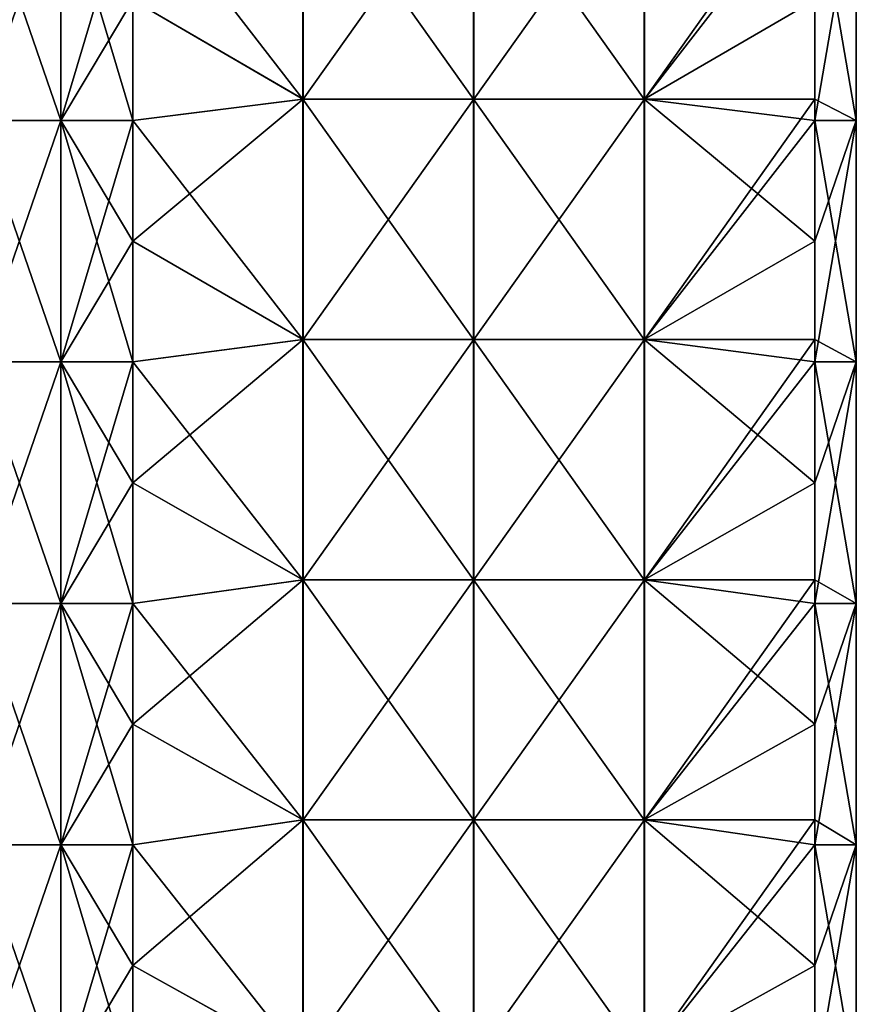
# Model space of a CAD drawing. Extents: x -90 to 138, y -992 to 8.
# Tile 22 of 24: x 0 to 52, y -116 to -55. Entities that reach past the tile are written whole.
import ezdxf

# ---------------------------------------------------------------- set-up
doc = ezdxf.new("R2010")
doc.units = 0
doc.header["$LTSCALE"] = 65.185185
for name, color, linetype in [('20', 7, 'CONTINUOUS'), ('24', 7, 'CONTINUOUS'), ('25', 7, 'CONTINUOUS'), ('26', 7, 'CONTINUOUS'), ('27', 7, 'CONTINUOUS')]:
    doc.layers.add(name, color=color, linetype=linetype)

msp = doc.modelspace()

# ---------------------------------------------------------------- linework, layer by layer
at = {"layer": '20', "linetype": 'CONTINUOUS'}
for points in [[(-2.588, -46.07, -52.086), (2.588, -46.07, -52.086), (-2.588, -61.085, -52.086), (-2.588, -46.07, -52.086)], [(-2.588, -61.085, -52.086), (2.588, -46.07, -52.086), (2.588, -61.085, -52.086), (-2.588, -61.085, -52.086)], [(2.588, -46.07, -52.086), (7.071, -46.07, -49.497), (2.588, -61.085, -52.086), (2.588, -46.07, -52.086)], [(7.071, -46.07, -49.497), (7.071, -53.578, -49.497), (2.588, -61.085, -52.086), (7.071, -46.07, -49.497)], [(2.588, -61.085, -52.086), (7.071, -53.578, -49.497), (7.071, -61.085, -49.497), (2.588, -61.085, -52.086)], [(-2.588, -61.085, -52.086), (2.588, -61.085, -52.086), (-2.588, -76.1, -52.086), (-2.588, -61.085, -52.086)], [(-2.588, -76.1, -52.086), (2.588, -61.085, -52.086), (2.588, -76.1, -52.086), (-2.588, -76.1, -52.086)], [(2.588, -61.085, -52.086), (7.071, -61.085, -49.497), (2.588, -76.1, -52.086), (2.588, -61.085, -52.086)], [(7.071, -61.085, -49.497), (7.071, -68.593, -49.497), (2.588, -76.1, -52.086), (7.071, -61.085, -49.497)], [(2.588, -76.1, -52.086), (7.071, -68.593, -49.497), (7.071, -76.1, -49.497), (2.588, -76.1, -52.086)], [(-2.588, -76.1, -52.086), (2.588, -76.1, -52.086), (-2.588, -91.115, -52.086), (-2.588, -76.1, -52.086)], [(-2.588, -91.115, -52.086), (2.588, -76.1, -52.086), (2.588, -91.115, -52.086), (-2.588, -91.115, -52.086)], [(2.588, -76.1, -52.086), (7.071, -76.1, -49.497), (2.588, -91.115, -52.086), (2.588, -76.1, -52.086)], [(7.071, -76.1, -49.497), (7.071, -83.608, -49.497), (2.588, -91.115, -52.086), (7.071, -76.1, -49.497)], [(2.588, -91.115, -52.086), (7.071, -83.608, -49.497), (7.071, -91.115, -49.497), (2.588, -91.115, -52.086)], [(-2.588, -91.115, -52.086), (2.588, -91.115, -52.086), (-2.588, -106.13, -52.086), (-2.588, -91.115, -52.086)], [(-2.588, -106.13, -52.086), (2.588, -91.115, -52.086), (2.588, -106.13, -52.086), (-2.588, -106.13, -52.086)], [(2.588, -91.115, -52.086), (7.071, -91.115, -49.497), (2.588, -106.13, -52.086), (2.588, -91.115, -52.086)], [(7.071, -91.115, -49.497), (7.071, -98.623, -49.497), (2.588, -106.13, -52.086), (7.071, -91.115, -49.497)], [(2.588, -106.13, -52.086), (7.071, -98.623, -49.497), (7.071, -106.13, -49.497), (2.588, -106.13, -52.086)], [(-2.588, -106.13, -52.086), (2.588, -106.13, -52.086), (-2.588, -121.145, -52.086), (-2.588, -106.13, -52.086)], [(-2.588, -121.145, -52.086), (2.588, -106.13, -52.086), (2.588, -121.145, -52.086), (-2.588, -121.145, -52.086)], [(2.588, -106.13, -52.086), (7.071, -106.13, -49.497), (2.588, -121.145, -52.086), (2.588, -106.13, -52.086)], [(7.071, -106.13, -49.497), (7.071, -113.638, -49.497), (2.588, -121.145, -52.086), (7.071, -106.13, -49.497)], [(2.588, -121.145, -52.086), (7.071, -113.638, -49.497), (7.071, -121.145, -49.497), (2.588, -121.145, -52.086)]]:
    msp.add_3dface(points, dxfattribs=at)
at = {"layer": '24', "linetype": 'CONTINUOUS'}
for points in [[(2.588, -46.07, 52.086), (-2.588, -46.07, 52.086), (2.588, -61.085, 52.086), (2.588, -46.07, 52.086)], [(2.588, -61.085, 52.086), (-2.588, -46.07, 52.086), (-2.588, -61.085, 52.086), (2.588, -61.085, 52.086)], [(7.071, -53.578, 49.497), (2.588, -46.07, 52.086), (7.071, -61.085, 49.497), (7.071, -53.578, 49.497)], [(7.071, -61.085, 49.497), (2.588, -46.07, 52.086), (2.588, -61.085, 52.086), (7.071, -61.085, 49.497)], [(2.588, -61.085, 52.086), (-2.588, -61.085, 52.086), (2.588, -76.1, 52.086), (2.588, -61.085, 52.086)], [(2.588, -76.1, 52.086), (-2.588, -61.085, 52.086), (-2.588, -76.1, 52.086), (2.588, -76.1, 52.086)], [(7.071, -61.085, 49.497), (2.588, -61.085, 52.086), (7.071, -68.593, 49.497), (7.071, -61.085, 49.497)], [(7.071, -68.593, 49.497), (2.588, -61.085, 52.086), (7.071, -76.1, 49.497), (7.071, -68.593, 49.497)], [(7.071, -76.1, 49.497), (2.588, -61.085, 52.086), (2.588, -76.1, 52.086), (7.071, -76.1, 49.497)], [(2.588, -76.1, 52.086), (-2.588, -76.1, 52.086), (2.588, -91.115, 52.086), (2.588, -76.1, 52.086)], [(2.588, -91.115, 52.086), (-2.588, -76.1, 52.086), (-2.588, -91.115, 52.086), (2.588, -91.115, 52.086)], [(7.071, -76.1, 49.497), (2.588, -76.1, 52.086), (7.071, -83.608, 49.497), (7.071, -76.1, 49.497)], [(7.071, -83.608, 49.497), (2.588, -76.1, 52.086), (7.071, -91.115, 49.497), (7.071, -83.608, 49.497)], [(7.071, -91.115, 49.497), (2.588, -76.1, 52.086), (2.588, -91.115, 52.086), (7.071, -91.115, 49.497)], [(2.588, -91.115, 52.086), (-2.588, -91.115, 52.086), (2.588, -106.13, 52.086), (2.588, -91.115, 52.086)], [(2.588, -106.13, 52.086), (-2.588, -91.115, 52.086), (-2.588, -106.13, 52.086), (2.588, -106.13, 52.086)], [(7.071, -91.115, 49.497), (2.588, -91.115, 52.086), (7.071, -98.623, 49.497), (7.071, -91.115, 49.497)], [(7.071, -98.623, 49.497), (2.588, -91.115, 52.086), (7.071, -106.13, 49.497), (7.071, -98.623, 49.497)], [(7.071, -106.13, 49.497), (2.588, -91.115, 52.086), (2.588, -106.13, 52.086), (7.071, -106.13, 49.497)], [(2.588, -106.13, 52.086), (-2.588, -106.13, 52.086), (2.588, -121.145, 52.086), (2.588, -106.13, 52.086)], [(2.588, -121.145, 52.086), (-2.588, -106.13, 52.086), (-2.588, -121.145, 52.086), (2.588, -121.145, 52.086)], [(7.071, -106.13, 49.497), (2.588, -106.13, 52.086), (7.071, -113.638, 49.497), (7.071, -106.13, 49.497)], [(7.071, -113.638, 49.497), (2.588, -106.13, 52.086), (7.071, -121.145, 49.497), (7.071, -113.638, 49.497)], [(7.071, -121.145, 49.497), (2.588, -106.13, 52.086), (2.588, -121.145, 52.086), (7.071, -121.145, 49.497)]]:
    msp.add_3dface(points, dxfattribs=at)
at = {"layer": '25', "linetype": 'CONTINUOUS'}
for points in [[(17.678, -44.82, 38.891), (7.071, -53.578, 49.497), (17.678, -59.76, 38.891), (17.678, -44.82, 38.891)], [(17.678, -44.82, 38.891), (17.678, -59.76, 38.891), (28.295, -44.82, 28.274), (17.678, -44.82, 38.891)], [(28.295, -44.82, 28.274), (17.678, -59.76, 38.891), (28.295, -59.76, 28.274), (28.295, -44.82, 28.274)], [(28.295, -44.82, 28.274), (28.295, -59.76, 28.274), (38.912, -44.82, 17.656), (28.295, -44.82, 28.274)], [(38.912, -44.82, 17.656), (28.295, -59.76, 28.274), (38.912, -59.76, 17.656), (38.912, -44.82, 17.656)], [(38.912, -44.82, 17.656), (38.912, -59.76, 17.656), (49.497, -44.82, 7.071), (38.912, -44.82, 17.656)], [(49.497, -44.82, 7.071), (38.912, -59.76, 17.656), (49.497, -46.07, 7.071), (49.497, -44.82, 7.071)], [(49.497, -46.07, 7.071), (38.912, -59.76, 17.656), (49.497, -59.76, 7.071), (49.497, -46.07, 7.071)], [(7.071, -53.578, 49.497), (7.071, -61.085, 49.497), (17.678, -59.76, 38.891), (7.071, -53.578, 49.497)], [(7.071, -61.085, 49.497), (7.071, -68.593, 49.497), (17.678, -59.76, 38.891), (7.071, -61.085, 49.497)], [(17.678, -59.76, 38.891), (7.071, -68.593, 49.497), (17.678, -74.7, 38.891), (17.678, -59.76, 38.891)], [(17.678, -59.76, 38.891), (17.678, -74.7, 38.891), (28.295, -59.76, 28.274), (17.678, -59.76, 38.891)], [(28.295, -59.76, 28.274), (17.678, -74.7, 38.891), (28.295, -74.7, 28.274), (28.295, -59.76, 28.274)], [(28.295, -59.76, 28.274), (28.295, -74.7, 28.274), (38.912, -59.76, 17.656), (28.295, -59.76, 28.274)], [(38.912, -59.76, 17.656), (28.295, -74.7, 28.274), (38.912, -74.7, 17.656), (38.912, -59.76, 17.656)], [(38.912, -59.76, 17.656), (38.912, -74.7, 17.656), (49.497, -59.76, 7.071), (38.912, -59.76, 17.656)], [(49.497, -59.76, 7.071), (38.912, -74.7, 17.656), (49.497, -61.085, 7.071), (49.497, -59.76, 7.071)], [(49.497, -61.085, 7.071), (38.912, -74.7, 17.656), (49.497, -74.7, 7.071), (49.497, -61.085, 7.071)], [(7.071, -68.593, 49.497), (7.071, -76.1, 49.497), (17.678, -74.7, 38.891), (7.071, -68.593, 49.497)], [(7.071, -76.1, 49.497), (7.071, -83.608, 49.497), (17.678, -74.7, 38.891), (7.071, -76.1, 49.497)], [(17.678, -74.7, 38.891), (7.071, -83.608, 49.497), (17.678, -89.64, 38.891), (17.678, -74.7, 38.891)], [(17.678, -74.7, 38.891), (17.678, -89.64, 38.891), (28.295, -74.7, 28.274), (17.678, -74.7, 38.891)], [(28.295, -74.7, 28.274), (17.678, -89.64, 38.891), (28.295, -89.64, 28.274), (28.295, -74.7, 28.274)], [(28.295, -74.7, 28.274), (28.295, -89.64, 28.274), (38.912, -74.7, 17.656), (28.295, -74.7, 28.274)], [(38.912, -74.7, 17.656), (28.295, -89.64, 28.274), (38.912, -89.64, 17.656), (38.912, -74.7, 17.656)], [(38.912, -74.7, 17.656), (38.912, -89.64, 17.656), (49.497, -74.7, 7.071), (38.912, -74.7, 17.656)], [(49.497, -74.7, 7.071), (38.912, -89.64, 17.656), (49.497, -76.1, 7.071), (49.497, -74.7, 7.071)], [(49.497, -76.1, 7.071), (38.912, -89.64, 17.656), (49.497, -89.64, 7.071), (49.497, -76.1, 7.071)], [(7.071, -83.608, 49.497), (7.071, -91.115, 49.497), (17.678, -89.64, 38.891), (7.071, -83.608, 49.497)], [(7.071, -91.115, 49.497), (7.071, -98.623, 49.497), (17.678, -89.64, 38.891), (7.071, -91.115, 49.497)], [(17.678, -89.64, 38.891), (7.071, -98.623, 49.497), (17.678, -104.58, 38.891), (17.678, -89.64, 38.891)], [(17.678, -89.64, 38.891), (17.678, -104.58, 38.891), (28.295, -89.64, 28.274), (17.678, -89.64, 38.891)], [(28.295, -89.64, 28.274), (17.678, -104.58, 38.891), (28.295, -104.58, 28.274), (28.295, -89.64, 28.274)], [(28.295, -89.64, 28.274), (28.295, -104.58, 28.274), (38.912, -89.64, 17.656), (28.295, -89.64, 28.274)], [(38.912, -89.64, 17.656), (28.295, -104.58, 28.274), (38.912, -104.58, 17.656), (38.912, -89.64, 17.656)], [(38.912, -89.64, 17.656), (38.912, -104.58, 17.656), (49.497, -89.64, 7.071), (38.912, -89.64, 17.656)], [(49.497, -89.64, 7.071), (38.912, -104.58, 17.656), (49.497, -91.115, 7.071), (49.497, -89.64, 7.071)], [(49.497, -91.115, 7.071), (38.912, -104.58, 17.656), (49.497, -104.58, 7.071), (49.497, -91.115, 7.071)], [(7.071, -98.623, 49.497), (7.071, -106.13, 49.497), (17.678, -104.58, 38.891), (7.071, -98.623, 49.497)], [(7.071, -106.13, 49.497), (7.071, -113.638, 49.497), (17.678, -104.58, 38.891), (7.071, -106.13, 49.497)], [(17.678, -104.58, 38.891), (7.071, -113.638, 49.497), (17.678, -119.52, 38.891), (17.678, -104.58, 38.891)], [(17.678, -104.58, 38.891), (17.678, -119.52, 38.891), (28.295, -104.58, 28.274), (17.678, -104.58, 38.891)], [(28.295, -104.58, 28.274), (17.678, -119.52, 38.891), (28.295, -119.52, 28.274), (28.295, -104.58, 28.274)], [(28.295, -104.58, 28.274), (28.295, -119.52, 28.274), (38.912, -104.58, 17.656), (28.295, -104.58, 28.274)], [(38.912, -104.58, 17.656), (28.295, -119.52, 28.274), (38.912, -119.52, 17.656), (38.912, -104.58, 17.656)], [(38.912, -104.58, 17.656), (38.912, -119.52, 17.656), (49.497, -104.58, 7.071), (38.912, -104.58, 17.656)], [(49.497, -104.58, 7.071), (38.912, -119.52, 17.656), (49.497, -106.13, 7.071), (49.497, -104.58, 7.071)], [(49.497, -106.13, 7.071), (38.912, -119.52, 17.656), (49.497, -119.52, 7.071), (49.497, -106.13, 7.071)], [(7.071, -113.638, 49.497), (7.071, -121.145, 49.497), (17.678, -119.52, 38.891), (7.071, -113.638, 49.497)]]:
    msp.add_3dface(points, dxfattribs=at)
at = {"layer": '26', "linetype": 'CONTINUOUS'}
for points in [[(49.497, -46.07, 7.071), (49.497, -59.76, 7.071), (52.086, -61.085, 2.588), (49.497, -46.07, 7.071)], [(52.086, -46.07, 2.588), (49.497, -46.07, 7.071), (52.086, -61.085, 2.588), (52.086, -46.07, 2.588)], [(49.497, -53.578, -7.071), (52.086, -46.07, -2.588), (49.497, -61.085, -7.071), (49.497, -53.578, -7.071)], [(49.497, -61.085, -7.071), (52.086, -46.07, -2.588), (52.086, -61.085, -2.588), (49.497, -61.085, -7.071)], [(52.086, -46.07, -2.588), (52.086, -46.07, 2.588), (52.086, -61.085, -2.588), (52.086, -46.07, -2.588)], [(52.086, -61.085, -2.588), (52.086, -46.07, 2.588), (52.086, -61.085, 2.588), (52.086, -61.085, -2.588)], [(49.497, -59.76, 7.071), (49.497, -61.085, 7.071), (52.086, -61.085, 2.588), (49.497, -59.76, 7.071)], [(49.497, -61.085, 7.071), (49.497, -74.7, 7.071), (52.086, -76.1, 2.588), (49.497, -61.085, 7.071)], [(52.086, -61.085, 2.588), (49.497, -61.085, 7.071), (52.086, -76.1, 2.588), (52.086, -61.085, 2.588)], [(49.497, -61.085, -7.071), (52.086, -61.085, -2.588), (49.497, -68.593, -7.071), (49.497, -61.085, -7.071)], [(49.497, -68.593, -7.071), (52.086, -61.085, -2.588), (49.497, -76.1, -7.071), (49.497, -68.593, -7.071)], [(49.497, -76.1, -7.071), (52.086, -61.085, -2.588), (52.086, -76.1, -2.588), (49.497, -76.1, -7.071)], [(52.086, -61.085, -2.588), (52.086, -61.085, 2.588), (52.086, -76.1, -2.588), (52.086, -61.085, -2.588)], [(52.086, -76.1, -2.588), (52.086, -61.085, 2.588), (52.086, -76.1, 2.588), (52.086, -76.1, -2.588)], [(49.497, -74.7, 7.071), (49.497, -76.1, 7.071), (52.086, -76.1, 2.588), (49.497, -74.7, 7.071)], [(49.497, -76.1, 7.071), (49.497, -89.64, 7.071), (52.086, -91.115, 2.588), (49.497, -76.1, 7.071)], [(52.086, -76.1, 2.588), (49.497, -76.1, 7.071), (52.086, -91.115, 2.588), (52.086, -76.1, 2.588)], [(49.497, -76.1, -7.071), (52.086, -76.1, -2.588), (49.497, -83.608, -7.071), (49.497, -76.1, -7.071)], [(49.497, -83.608, -7.071), (52.086, -76.1, -2.588), (49.497, -91.115, -7.071), (49.497, -83.608, -7.071)], [(49.497, -91.115, -7.071), (52.086, -76.1, -2.588), (52.086, -91.115, -2.588), (49.497, -91.115, -7.071)], [(52.086, -76.1, -2.588), (52.086, -76.1, 2.588), (52.086, -91.115, -2.588), (52.086, -76.1, -2.588)], [(52.086, -91.115, -2.588), (52.086, -76.1, 2.588), (52.086, -91.115, 2.588), (52.086, -91.115, -2.588)], [(49.497, -89.64, 7.071), (49.497, -91.115, 7.071), (52.086, -91.115, 2.588), (49.497, -89.64, 7.071)], [(49.497, -91.115, 7.071), (49.497, -104.58, 7.071), (52.086, -106.13, 2.588), (49.497, -91.115, 7.071)], [(52.086, -91.115, 2.588), (49.497, -91.115, 7.071), (52.086, -106.13, 2.588), (52.086, -91.115, 2.588)], [(49.497, -91.115, -7.071), (52.086, -91.115, -2.588), (49.497, -98.623, -7.071), (49.497, -91.115, -7.071)], [(49.497, -98.623, -7.071), (52.086, -91.115, -2.588), (49.497, -106.13, -7.071), (49.497, -98.623, -7.071)], [(49.497, -106.13, -7.071), (52.086, -91.115, -2.588), (52.086, -106.13, -2.588), (49.497, -106.13, -7.071)], [(52.086, -91.115, -2.588), (52.086, -91.115, 2.588), (52.086, -106.13, -2.588), (52.086, -91.115, -2.588)], [(52.086, -106.13, -2.588), (52.086, -91.115, 2.588), (52.086, -106.13, 2.588), (52.086, -106.13, -2.588)], [(49.497, -104.58, 7.071), (49.497, -106.13, 7.071), (52.086, -106.13, 2.588), (49.497, -104.58, 7.071)], [(49.497, -106.13, 7.071), (49.497, -119.52, 7.071), (52.086, -121.145, 2.588), (49.497, -106.13, 7.071)], [(52.086, -106.13, 2.588), (49.497, -106.13, 7.071), (52.086, -121.145, 2.588), (52.086, -106.13, 2.588)], [(49.497, -106.13, -7.071), (52.086, -106.13, -2.588), (49.497, -113.638, -7.071), (49.497, -106.13, -7.071)], [(49.497, -113.638, -7.071), (52.086, -106.13, -2.588), (49.497, -121.145, -7.071), (49.497, -113.638, -7.071)], [(49.497, -121.145, -7.071), (52.086, -106.13, -2.588), (52.086, -121.145, -2.588), (49.497, -121.145, -7.071)], [(52.086, -106.13, -2.588), (52.086, -106.13, 2.588), (52.086, -121.145, -2.588), (52.086, -106.13, -2.588)], [(52.086, -121.145, -2.588), (52.086, -106.13, 2.588), (52.086, -121.145, 2.588), (52.086, -121.145, -2.588)]]:
    msp.add_3dface(points, dxfattribs=at)
at = {"layer": '27', "linetype": 'CONTINUOUS'}
for points in [[(17.656, -59.76, -38.912), (7.071, -46.07, -49.497), (17.656, -44.82, -38.912), (17.656, -59.76, -38.912)], [(17.656, -59.76, -38.912), (17.656, -44.82, -38.912), (28.274, -59.76, -28.295), (17.656, -59.76, -38.912)], [(17.656, -44.82, -38.912), (28.274, -44.82, -28.295), (28.274, -59.76, -28.295), (17.656, -44.82, -38.912)], [(38.891, -44.82, -17.678), (38.891, -59.76, -17.678), (28.274, -44.82, -28.295), (38.891, -44.82, -17.678)], [(28.274, -44.82, -28.295), (38.891, -59.76, -17.678), (28.274, -59.76, -28.295), (28.274, -44.82, -28.295)], [(38.891, -44.82, -17.678), (49.497, -53.578, -7.071), (38.891, -59.76, -17.678), (38.891, -44.82, -17.678)], [(7.071, -53.578, -49.497), (7.071, -46.07, -49.497), (17.656, -59.76, -38.912), (7.071, -53.578, -49.497)], [(7.071, -61.085, -49.497), (7.071, -53.578, -49.497), (17.656, -59.76, -38.912), (7.071, -61.085, -49.497)], [(49.497, -53.578, -7.071), (49.497, -61.085, -7.071), (38.891, -59.76, -17.678), (49.497, -53.578, -7.071)], [(17.656, -74.7, -38.912), (7.071, -61.085, -49.497), (17.656, -59.76, -38.912), (17.656, -74.7, -38.912)], [(17.656, -74.7, -38.912), (17.656, -59.76, -38.912), (28.274, -74.7, -28.295), (17.656, -74.7, -38.912)], [(17.656, -59.76, -38.912), (28.274, -59.76, -28.295), (28.274, -74.7, -28.295), (17.656, -59.76, -38.912)], [(38.891, -59.76, -17.678), (38.891, -74.7, -17.678), (28.274, -59.76, -28.295), (38.891, -59.76, -17.678)], [(28.274, -59.76, -28.295), (38.891, -74.7, -17.678), (28.274, -74.7, -28.295), (28.274, -59.76, -28.295)], [(49.497, -61.085, -7.071), (49.497, -68.593, -7.071), (38.891, -59.76, -17.678), (49.497, -61.085, -7.071)], [(38.891, -59.76, -17.678), (49.497, -68.593, -7.071), (38.891, -74.7, -17.678), (38.891, -59.76, -17.678)], [(7.071, -68.593, -49.497), (7.071, -61.085, -49.497), (17.656, -74.7, -38.912), (7.071, -68.593, -49.497)], [(7.071, -76.1, -49.497), (7.071, -68.593, -49.497), (17.656, -74.7, -38.912), (7.071, -76.1, -49.497)], [(49.497, -68.593, -7.071), (49.497, -76.1, -7.071), (38.891, -74.7, -17.678), (49.497, -68.593, -7.071)], [(17.656, -89.64, -38.912), (7.071, -76.1, -49.497), (17.656, -74.7, -38.912), (17.656, -89.64, -38.912)], [(17.656, -89.64, -38.912), (17.656, -74.7, -38.912), (28.274, -89.64, -28.295), (17.656, -89.64, -38.912)], [(17.656, -74.7, -38.912), (28.274, -74.7, -28.295), (28.274, -89.64, -28.295), (17.656, -74.7, -38.912)], [(38.891, -74.7, -17.678), (38.891, -89.64, -17.678), (28.274, -74.7, -28.295), (38.891, -74.7, -17.678)], [(28.274, -74.7, -28.295), (38.891, -89.64, -17.678), (28.274, -89.64, -28.295), (28.274, -74.7, -28.295)], [(49.497, -76.1, -7.071), (49.497, -83.608, -7.071), (38.891, -74.7, -17.678), (49.497, -76.1, -7.071)], [(38.891, -74.7, -17.678), (49.497, -83.608, -7.071), (38.891, -89.64, -17.678), (38.891, -74.7, -17.678)], [(7.071, -83.608, -49.497), (7.071, -76.1, -49.497), (17.656, -89.64, -38.912), (7.071, -83.608, -49.497)], [(7.071, -91.115, -49.497), (7.071, -83.608, -49.497), (17.656, -89.64, -38.912), (7.071, -91.115, -49.497)], [(49.497, -83.608, -7.071), (49.497, -91.115, -7.071), (38.891, -89.64, -17.678), (49.497, -83.608, -7.071)], [(17.656, -104.58, -38.912), (7.071, -91.115, -49.497), (17.656, -89.64, -38.912), (17.656, -104.58, -38.912)], [(17.656, -104.58, -38.912), (17.656, -89.64, -38.912), (28.274, -104.58, -28.295), (17.656, -104.58, -38.912)], [(17.656, -89.64, -38.912), (28.274, -89.64, -28.295), (28.274, -104.58, -28.295), (17.656, -89.64, -38.912)], [(38.891, -89.64, -17.678), (38.891, -104.58, -17.678), (28.274, -89.64, -28.295), (38.891, -89.64, -17.678)], [(28.274, -89.64, -28.295), (38.891, -104.58, -17.678), (28.274, -104.58, -28.295), (28.274, -89.64, -28.295)], [(49.497, -91.115, -7.071), (49.497, -98.623, -7.071), (38.891, -89.64, -17.678), (49.497, -91.115, -7.071)], [(38.891, -89.64, -17.678), (49.497, -98.623, -7.071), (38.891, -104.58, -17.678), (38.891, -89.64, -17.678)], [(7.071, -98.623, -49.497), (7.071, -91.115, -49.497), (17.656, -104.58, -38.912), (7.071, -98.623, -49.497)], [(7.071, -106.13, -49.497), (7.071, -98.623, -49.497), (17.656, -104.58, -38.912), (7.071, -106.13, -49.497)], [(49.497, -98.623, -7.071), (49.497, -106.13, -7.071), (38.891, -104.58, -17.678), (49.497, -98.623, -7.071)], [(17.656, -119.52, -38.912), (7.071, -106.13, -49.497), (17.656, -104.58, -38.912), (17.656, -119.52, -38.912)], [(17.656, -119.52, -38.912), (17.656, -104.58, -38.912), (28.274, -119.52, -28.295), (17.656, -119.52, -38.912)], [(17.656, -104.58, -38.912), (28.274, -104.58, -28.295), (28.274, -119.52, -28.295), (17.656, -104.58, -38.912)], [(38.891, -104.58, -17.678), (38.891, -119.52, -17.678), (28.274, -104.58, -28.295), (38.891, -104.58, -17.678)], [(28.274, -104.58, -28.295), (38.891, -119.52, -17.678), (28.274, -119.52, -28.295), (28.274, -104.58, -28.295)], [(49.497, -106.13, -7.071), (49.497, -113.638, -7.071), (38.891, -104.58, -17.678), (49.497, -106.13, -7.071)], [(38.891, -104.58, -17.678), (49.497, -113.638, -7.071), (38.891, -119.52, -17.678), (38.891, -104.58, -17.678)], [(7.071, -113.638, -49.497), (7.071, -106.13, -49.497), (17.656, -119.52, -38.912), (7.071, -113.638, -49.497)], [(7.071, -121.145, -49.497), (7.071, -113.638, -49.497), (17.656, -119.52, -38.912), (7.071, -121.145, -49.497)], [(49.497, -113.638, -7.071), (49.497, -121.145, -7.071), (38.891, -119.52, -17.678), (49.497, -113.638, -7.071)]]:
    msp.add_3dface(points, dxfattribs=at)

doc.saveas('drawing.dxf')
